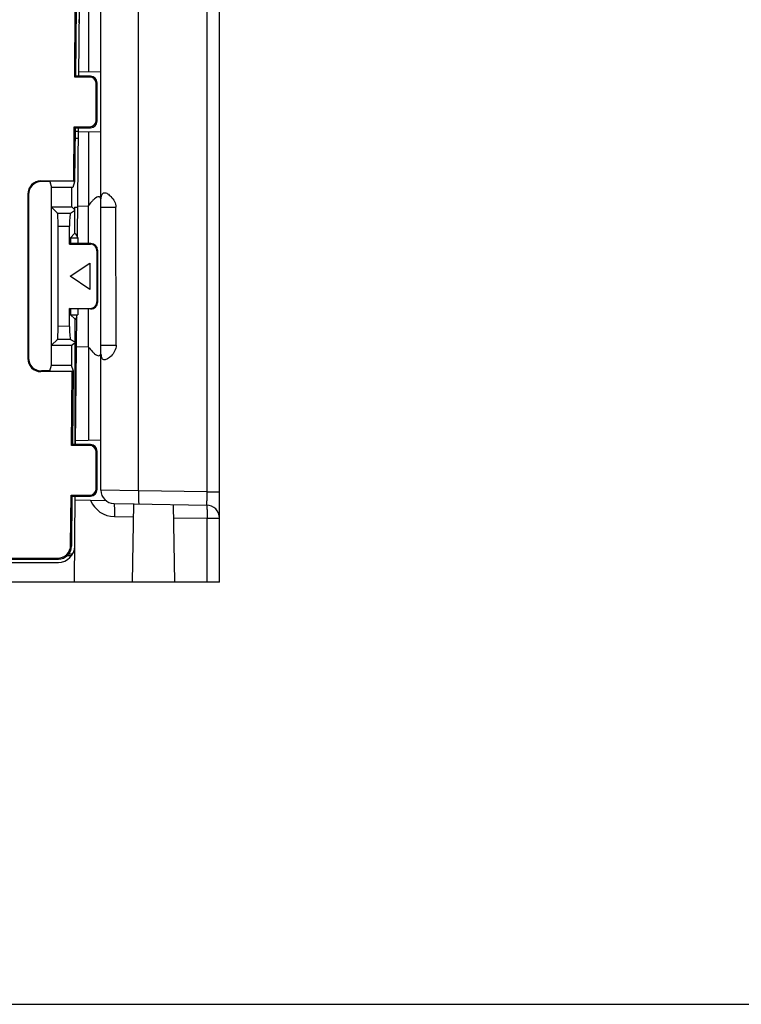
# Model space of a CAD drawing. Header units: millimetres. Extents: x 0 to 1200, y 0 to 1150.
# Tile 4 of 80: x 479 to 588, y 0 to 150. Entities that reach past the tile are written whole.
import ezdxf

# ---------------------------------------------------------------- set-up
doc = ezdxf.new("R2010")
doc.units = ezdxf.units.MM
doc.header["$LTSCALE"] = 74.962963
doc.layers.get('0').update_dxf_attribs({"linetype": 'CONTINUOUS'})
doc.layers.add('00_COMPONENTS', color=7, linetype='CONTINUOUS')

msp = doc.modelspace()

# ---------------------------------------------------------------- linework, layer by layer
at = {"color": 7, "linetype": 'CONTINUOUS'}
for p, q in [((487.76, 152.93), (487.82, 149.66)), ((487.78, 141.08), (487.87, 151.67)), ((491.14, 78.13), (491.14, 151.67)), ((509.14, 64.17), (509.14, 151.67)), ((487.79, 149.67), (487.79, 149.17)), ((491.14, 141.72), (487.79, 141.67)), ((487.57, 116.65), (487.71, 133.25)), ((487.71, 132.67), (487.21, 132.67)), ((487.71, 132.67), (491.14, 132.61)), ((487.2, 131.67), (487.7, 131.67)), ((487.61, 121.38), (489.17, 121.34)), ((489.17, 121.34), (489.25, 121.44)), ((487.14, 121.17), (487.61, 121.17)), ((487.14, 121.17), (487.14, 117.23)), ((493.44, 100.17), (493.42, 121.17)), ((487.29, 85.08), (487.46, 104.81)), ((487.15, 104.11), (487.15, 85.08)), ((487.42, 99.95), (489.18, 100)), ((489.25, 99.9), (489.18, 100)), ((491.14, 85.73), (487.3, 85.67)), ((487.11, 64.17), (487.22, 77.25)), ((487.15, 77.25), (487.15, 76.67)), ((487.22, 76.67), (491.88, 76.58)), ((493.11, 76.13), (496.14, 76.08)), ((495.93, 64.17), (496.14, 76.08)), ((496.16, 76.08), (507.18, 75.89)), ((502.35, 64.17), (502.15, 75.97)), ((486.66, 68.17), (485.98, 68.17)), ((388.63, 67.17), (484.66, 67.17)), ((495.93, 64.17), (364.14, 64.17)), ((509.14, 64.17), (495.96, 64.17)), ((0, 0), (1200, 0))]:
    msp.add_line(p, q, dxfattribs=at)
at = {"color": 9, "linetype": 'CONTINUOUS'}
for p, q in [((489.25, 151.67), (489.25, 141.69)), ((496.83, 78.07), (496.83, 151.67)), ((507.25, 77.88), (507.25, 151.67)), ((489.25, 132.64), (489.25, 121.44)), ((491.14, 121.17), (493.42, 121.17)), ((489.25, 99.9), (489.25, 85.7)), ((491.14, 100.17), (493.44, 100.17)), ((496.83, 78.07), (491.14, 78.13)), ((507.25, 77.88), (496.83, 78.07)), ((507.25, 77.88), (509.14, 77.88)), ((493.18, 74.13), (496.11, 74.08)), ((502.18, 73.97), (507.25, 73.89)), ((507.25, 73.89), (509.14, 73.89)), ((507.25, 64.17), (507.25, 73.89)), ((486.26, 68.46), (486.85, 68.46))]:
    msp.add_line(p, q, dxfattribs=at)
at = {"color": 7, "linetype": 'CONTINUOUS'}
for centre, radius, start, end in [((493.14, 78.13), 2, 180, 269), ((507.14, 73.89), 2, 0, 89), ((484.66, 69.67), 2.5, 270, 359.5)]:
    msp.add_arc(centre, radius, start, end, dxfattribs=at)
at = {"color": 9, "linetype": 'CONTINUOUS'}
msp.add_arc((493.25, 78.13), 4, 202.1096, 268.9929, dxfattribs=at)
at = {"color": 7, "linetype": 'CONTINUOUS'}
for points, knots in [([(491.14, 122.1), (491.14, 122.2), (491.13, 122.39), (491.04, 122.67), (490.77, 122.79), (490.46, 122.66), (490.15, 122.44), (489.72, 122.04), (489.43, 121.69), (489.25, 121.44)], [0, 0, 0, 0, 0.111249, 0.202178, 0.282862, 0.39069, 0.528173, 0.680509, 1, 1, 1, 1]), ([(491.18, 122.43), (491.18, 122.49), (491.2, 122.68), (491.23, 122.87), (491.27, 123)], [0, 0, 0, 0, 0.282792, 1, 1, 1, 1]), ([(491.27, 123), (491.3, 123.1), (491.38, 123.28), (491.57, 123.36), (491.65, 123.37)], [0, 0, 0, 0, 0.556146, 1, 1, 1, 1]), ([(491.65, 123.37), (491.82, 123.38), (492.2, 123.2), (492.94, 122.57), (493.42, 121.76), (493.42, 121.17)], [0, 0, 0, 0, 0.16538, 0.399868, 1, 1, 1, 1]), ([(489.17, 121.34), (489.17, 120.92), (489.17, 119.02), (489.17, 117.12), (489.17, 115.64)], [0, 0, 0, 0, 0.221357, 1, 1, 1, 1]), ([(489.17, 105.69), (489.17, 105.17), (489.18, 103.27), (489.18, 101.38), (489.18, 100)], [0, 0, 0, 0, 0.275197, 1, 1, 1, 1]), ([(489.25, 99.9), (489.43, 99.65), (489.72, 99.3), (490.15, 98.9), (490.46, 98.68), (490.77, 98.55), (491.04, 98.67), (491.13, 98.95), (491.14, 99.14), (491.14, 99.25)], [0, 0, 0, 0, 0.319419, 0.47172, 0.609132, 0.716931, 0.79765, 0.888662, 1, 1, 1, 1]), ([(491.65, 97.95), (491.59, 97.95), (491.45, 98), (491.31, 98.19), (491.23, 98.46), (491.2, 98.67), (491.19, 98.79)], [0, 0, 0, 0, 0.184493, 0.388481, 0.656753, 1, 1, 1, 1]), ([(493.44, 100.17), (493.44, 99.57), (492.96, 98.75), (492.21, 98.12), (491.82, 97.94), (491.65, 97.95)], [0, 0, 0, 0, 0.599725, 0.834455, 1, 1, 1, 1])]:
    msp.add_open_spline(points, degree=3, knots=knots, dxfattribs=at)
at = {"color": 9, "linetype": 'CONTINUOUS'}
for points, knots in [([(496.83, 78.07), (496.83, 77.81), (496.82, 77.34), (496.83, 76.78), (496.85, 76.43), (496.86, 76.23), (496.88, 76.14), (496.89, 76.07), (496.9, 76.07)], [0, 0, 0, 0, 0.381139, 0.704361, 0.828344, 0.920862, 0.978296, 1, 1, 1, 1]), ([(507.18, 75.89), (507.19, 75.89), (507.2, 75.96), (507.22, 76.05), (507.23, 76.25), (507.25, 76.6), (507.26, 77.16), (507.25, 77.63), (507.25, 77.88)], [0, 0, 0, 0, 0.021259, 0.078244, 0.170226, 0.294057, 0.617665, 1, 1, 1, 1]), ([(493.11, 76.13), (493.12, 76.13), (493.13, 76.06), (493.15, 75.96), (493.16, 75.77), (493.18, 75.41), (493.19, 74.86), (493.18, 74.39), (493.18, 74.13)], [0, 0, 0, 0, 0.021706, 0.079146, 0.171673, 0.295667, 0.618896, 1, 1, 1, 1]), ([(507.18, 75.89), (507.19, 75.89), (507.2, 75.81), (507.22, 75.72), (507.23, 75.52), (507.25, 75.17), (507.26, 74.61), (507.25, 74.14), (507.25, 73.89)], [0, 0, 0, 0, 0.021709, 0.079155, 0.17169, 0.295701, 0.618952, 1, 1, 1, 1])]:
    msp.add_open_spline(points, degree=3, knots=knots, dxfattribs=at)
at = {"layer": '00_COMPONENTS', "color": 7, "linetype": 'CONTINUOUS'}
for p, q in [((487.15, 140.95), (487.24, 151.52)), ((487.38, 151.65), (487.28, 141.08)), ((487.15, 140.95), (487.28, 141.08)), ((489.43, 140.95), (487.15, 140.95)), ((489.56, 141.08), (487.28, 141.08)), ((490.43, 134.38), (490.43, 139.95)), ((490.56, 134.25), (490.56, 140.08)), ((487.01, 125.16), (487.09, 133.38)), ((487.09, 133.38), (489.43, 133.38)), ((487.09, 133.38), (487.22, 133.25)), ((487.22, 133.25), (487.14, 125.03)), ((487.22, 133.25), (489.56, 133.25)), ((482.01, 125.16), (487.01, 125.16)), ((483.35, 125.06), (482.11, 125.06)), ((483.35, 125.06), (483.64, 124.17)), ((487.14, 125.03), (486.85, 124.17)), ((487.01, 125.16), (487.14, 125.03)), ((480.01, 123.16), (480.01, 98.17)), ((480.12, 123.06), (480.12, 98.27)), ((486.85, 124.17), (483.64, 124.17)), ((483.64, 97.17), (483.64, 124.17)), ((486.64, 124.17), (486.64, 121.17)), ((486.75, 121.17), (483.64, 121.17)), ((483.64, 121.17), (484.54, 120.27)), ((486.52, 120.27), (487.14, 120.65)), ((487.04, 120.88), (486.75, 121.17)), ((487.14, 120.88), (487.04, 120.88)), ((484.64, 103.06), (484.64, 118.27)), ((486.36, 115.54), (486.36, 118.28)), ((487.14, 117.15), (486.52, 116.53)), ((487.22, 117.23), (487.64, 116.53)), ((486.36, 115.54), (486.52, 115.64)), ((486.36, 115.54), (489.53, 115.55)), ((486.52, 116.53), (487.64, 116.53)), ((486.52, 116.53), (486.52, 115.64)), ((489.62, 115.64), (486.52, 115.64)), ((487.64, 116.53), (487.64, 115.64)), ((490.53, 114.55), (490.53, 106.78)), ((490.62, 114.64), (490.62, 106.69)), ((486.44, 110.67), (489.44, 112.67)), ((489.44, 112.67), (489.44, 108.67)), ((489.44, 108.67), (486.44, 110.67)), ((486.36, 105.79), (489.53, 105.78)), ((486.52, 105.69), (486.36, 105.79)), ((486.36, 103.05), (486.36, 105.79)), ((489.62, 105.69), (486.52, 105.69)), ((486.52, 105.69), (486.52, 104.81)), ((486.52, 104.81), (487.64, 104.81)), ((486.52, 104.81), (487.15, 104.18)), ((487.64, 105.69), (487.64, 104.81)), ((487.46, 104.5), (487.22, 104.11)), ((483.64, 100.17), (484.54, 101.06)), ((486.52, 101.06), (487.15, 100.68)), ((487.04, 100.45), (486.75, 100.17)), ((487.04, 100.45), (487.15, 100.46)), ((483.64, 100.17), (486.75, 100.17)), ((486.64, 100.17), (486.64, 97.17)), ((486.76, 96.17), (482.01, 96.17)), ((483.35, 96.27), (482.11, 96.27)), ((483.35, 96.27), (483.64, 97.17)), ((483.64, 97.17), (486.64, 97.17)), ((486.61, 97.17), (486.89, 96.3)), ((486.66, 84.95), (486.76, 96.17)), ((486.89, 96.3), (486.76, 96.17)), ((486.89, 96.3), (486.8, 85.08)), ((486.66, 84.95), (486.8, 85.08)), ((489.43, 84.95), (486.66, 84.95)), ((489.56, 85.08), (486.8, 85.08)), ((490.43, 78.38), (490.43, 83.95)), ((490.56, 78.25), (490.56, 84.08)), ((486.53, 69.78), (486.6, 77.38)), ((486.6, 77.38), (489.43, 77.38)), ((486.6, 77.38), (486.73, 77.25)), ((486.73, 77.25), (486.66, 69.65)), ((486.73, 77.25), (489.56, 77.25)), ((467.51, 67.8), (484.53, 67.8)), ((467.64, 67.67), (484.66, 67.67))]:
    msp.add_line(p, q, dxfattribs=at)
at = {"layer": '00_COMPONENTS', "color": 9, "linetype": 'CONTINUOUS'}
for p, q in [((489.43, 140.95), (489.56, 141.08)), ((490.43, 139.95), (490.56, 140.08)), ((489.43, 133.38), (489.56, 133.25)), ((490.43, 134.38), (490.56, 134.25)), ((482.01, 125.16), (482.11, 125.06)), ((480.01, 123.16), (480.12, 123.06)), ((484.54, 120.27), (486.52, 120.27)), ((484.64, 118.27), (486.36, 118.28)), ((489.53, 115.55), (489.62, 115.64)), ((490.53, 114.55), (490.62, 114.64)), ((490.62, 106.69), (490.53, 106.78)), ((489.62, 105.69), (489.53, 105.78)), ((486.36, 103.05), (484.64, 103.06)), ((486.52, 101.06), (484.54, 101.06)), ((480.01, 98.17), (480.12, 98.27)), ((482.01, 96.17), (482.11, 96.27)), ((489.43, 84.95), (489.56, 85.08)), ((490.43, 83.95), (490.56, 84.08)), ((490.43, 78.38), (490.56, 78.25)), ((489.43, 77.38), (489.56, 77.25)), ((486.53, 69.78), (486.66, 69.65)), ((484.53, 67.8), (484.66, 67.67))]:
    msp.add_line(p, q, dxfattribs=at)
at = {"layer": '00_COMPONENTS', "color": 7, "linetype": 'CONTINUOUS'}
msp.add_arc((484.66, 69.66), 2, 269.976, 359.524, dxfattribs=at)
for centre, major_axis, ratio, start_param, end_param in [((489.42, 139.95), (0.709, 0.709), 0.997265, -0.784029, 0.784029), ((489.56, 140.08), (0.709, 0.709), 0.997265, -0.784029, 0.784029), ((489.42, 134.39), (0.709, -0.709), 0.997265, -0.784029, 0.784029), ((489.56, 134.25), (0.709, -0.709), 0.997265, -0.784029, 0.784029), ((482.02, 123.16), (1.42, -1.42), 0.997265, 2.357564, 3.925621), ((482.12, 123.05), (-1.42, 1.42), 0.997265, -0.784029, 0.784029), ((484.53, 118.27), (0, 2), 0.052336, -1.570796, -0.052288), ((486.53, 118.28), (0, 2), 0.088012, 0.052677, 1.571185), ((489.52, 114.55), (0.855, 0.529), 0.993881, -0.551381, 1.016676), ((489.62, 114.64), (0.709, 0.709), 0.997265, -0.784029, 0.784029), ((489.52, 106.78), (0.855, -0.529), 0.993881, -1.016676, 0.551381), ((489.62, 106.69), (0.709, -0.709), 0.997265, -0.784029, 0.784029), ((484.53, 103.06), (0, 2), 0.052336, -3.089305, -1.570796), ((486.53, 103.05), (0, 2), 0.088012, 1.570408, 3.088916), ((482.02, 98.17), (1.42, 1.42), 0.997265, -3.925621, -2.357564), ((482.12, 98.28), (-1.42, -1.42), 0.997265, -0.784029, 0.784029), ((489.42, 83.95), (0.709, 0.709), 0.997265, -0.784029, 0.784029), ((489.56, 84.08), (0.709, 0.709), 0.997265, -0.784029, 0.784029), ((489.42, 78.39), (0.709, -0.709), 0.997265, -0.784029, 0.784029), ((489.56, 78.25), (-0.709, 0.709), 0.997265, -3.925621, -2.357564), ((484.53, 69.8), (1.41, -1.42), 0.997288, -0.779677, 0.779677)]:
    msp.add_ellipse(centre, major_axis=major_axis, ratio=ratio, start_param=start_param, end_param=end_param, dxfattribs=at)

doc.saveas('drawing.dxf')
